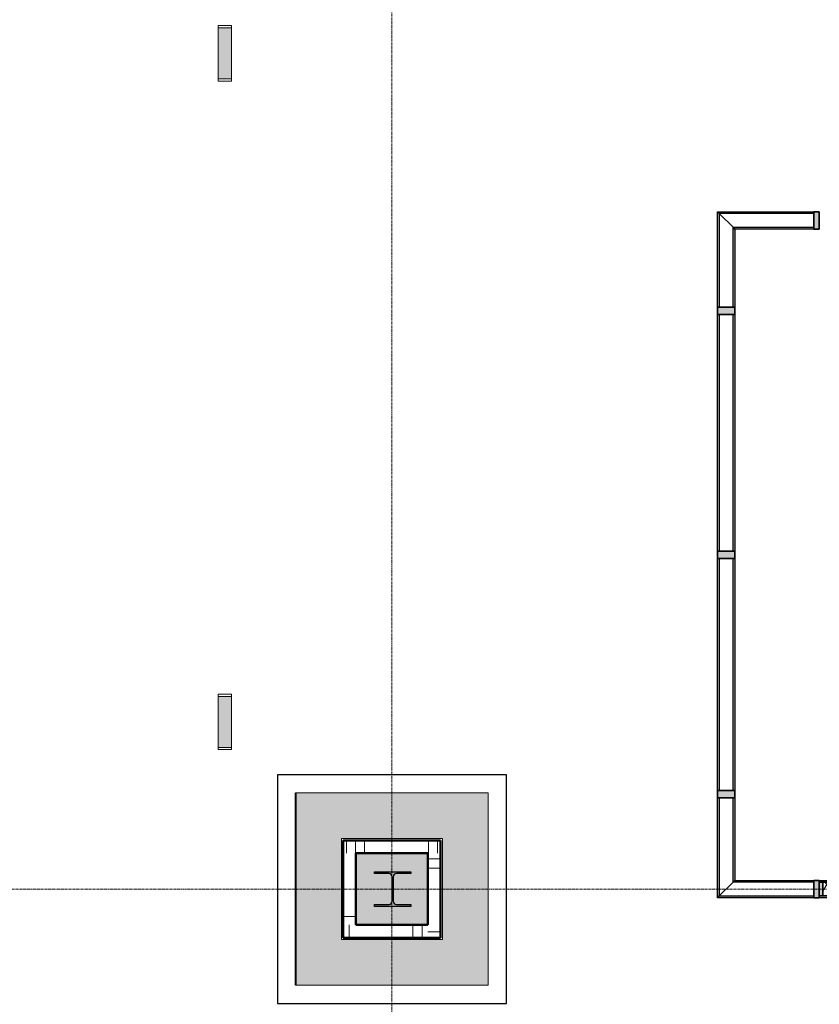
# Model space of a CAD drawing. Header units: millimetres. Extents: x 3625 to 90524, y -20577 to 42628.
# Tile 63 of 256: x 43698 to 48083, y 24196 to 29596. Entities that reach past the tile are written whole.
import ezdxf

# ---------------------------------------------------------------- set-up
doc = ezdxf.new("R2010")
doc.units = ezdxf.units.MM
doc.linetypes.add('stramien', pattern=[22.225, 12.7, -3.175, 3.175, -3.175])
for name, color, linetype, lineweight in [('A-CLNG-SUSP', 5, 'Continuous', 25), ('A-FLOR-PATT', 8, 'Continuous', 18), ('A-GENM', 6, 'Continuous', 18), ('A-GLAZ', 6, 'Continuous', 18), ('A-GLAZ-CWMG', 3, 'Continuous', 18), ('A-WALL-PATT', 2, 'Continuous', 50), ('I-WALL', 2, 'Continuous', 25), ('S-COLS', 6, 'Continuous', 18), ('S-GRID', 1, 'Continuous', 18)]:
    doc.layers.add(name, color=color, linetype=linetype, lineweight=lineweight)

# ---------------------------------------------------------------- blocks, each defined once
blk = doc.blocks.new('10844_ABT model nieuw_export 08-11-2012_rvt-1-Plotview plafond vierde Verdieping - 1 op 100')
at = {"layer": 'A-FLOR-PATT'}
h = blk.add_hatch(color=254, dxfattribs=at)
h.paths.add_polyline_path([(31606.6, 19233.2), (31916.6, 19233.2), (31916.6, 19493.5), (28423.3, 19493.5), (28423.3, 19528.2), (28413.3, 19528.2), (28413.3, 19493.2), (28509.9, 19493.2), (28509.9, 19233.2), (30023.3, 19233.2), (30023.3, 19493.2), (30343.3, 19493.2), (30343.3, 19233.2), (31400.3, 19233.2)], flags=0)
h.paths.add_polyline_path([(27774.8, 19233.2), (28189.9, 19233.2), (28189.9, 19493.2), (28273.3, 19493.2), (28273.3, 19528.2), (28263.3, 19528.2), (28263.3, 21111.6), (27822.3, 21111.6), (27822.3, 19718.2), (19287.8, 19718.2), (19287.8, 19493.2), (19343.3, 19493.2), (19343.3, 19233.2), (20856.6, 19233.2), (20856.6, 19493.2), (21176.6, 19493.2), (21176.6, 19233.2), (22689.9, 19233.2), (22689.9, 19493.2), (23009.9, 19493.2), (23009.9, 19233.2), (24523.3, 19233.2), (24523.3, 19493.2), (24843.3, 19493.2), (24843.3, 19233.2), (26356.6, 19233.2), (26356.6, 19493.2), (26676.6, 19493.2), (26676.6, 19233.2), (27170.5, 19233.2)], flags=0)
h.paths.add_polyline_path([(30165.3, 19243.2), (30178, 19248.5), (30183.3, 19261.2), (30183.3, 19395.2), (30178, 19407.9), (30165.3, 19413.2), (30088.3, 19413.2), (30088.3, 19243.2)], flags=0)
h.paths.add_polyline_path([(30210.3, 19243.2), (30278.3, 19243.2), (30278.3, 19413.2), (30210.3, 19413.2), (30197.5, 19407.9), (30192.3, 19395.2), (30192.3, 19261.2), (30197.5, 19248.5)], flags=0)
h.paths.add_polyline_path([(28379, 19243.2), (28444.9, 19243.2), (28444.9, 19413.2), (28376.3, 19413.2), (28363.5, 19407.9), (28358.3, 19395.2), (28358.3, 19261.2), (28363.5, 19248.5), (28376.3, 19243.2)], flags=0)
h.paths.add_polyline_path([(28254.9, 19243.2), (28331.3, 19243.2), (28344, 19248.5), (28349.3, 19261.2), (28349.3, 19395.2), (28344, 19407.9), (28331.3, 19413.2), (28254.9, 19413.2), (28254.9, 19248.5)], flags=0)
h.paths.add_polyline_path([(26498.3, 19243.2), (26511, 19248.5), (26516.3, 19261.2), (26516.3, 19395.2), (26511, 19407.9), (26498.3, 19413.2), (26421.6, 19413.2), (26421.6, 19243.2)], flags=0)
h.paths.add_polyline_path([(26611.6, 19243.2), (26611.6, 19413.2), (26543.3, 19413.2), (26530.5, 19407.9), (26525.3, 19395.2), (26525.3, 19261.2), (26530.5, 19248.5), (26543.3, 19243.2), (26566.3, 19243.2)], flags=0)
h.paths.add_polyline_path([(24778.3, 19243.2), (24778.3, 19413.2), (24710.3, 19413.2), (24697.5, 19407.9), (24692.3, 19395.2), (24692.3, 19261.2), (24697.5, 19248.5), (24710.3, 19243.2), (24753.6, 19243.2)], flags=0)
h.paths.add_polyline_path([(24665.3, 19243.2), (24678, 19248.5), (24683.3, 19261.2), (24683.3, 19395.2), (24678, 19407.9), (24665.3, 19413.2), (24588.3, 19413.2), (24588.3, 19243.2)], flags=0)
h.paths.add_polyline_path([(22754.9, 19243.2), (22831.3, 19243.2), (22844, 19248.5), (22849.3, 19261.2), (22849.3, 19395.2), (22844, 19407.9), (22831.3, 19413.2), (22754.9, 19413.2), (22754.9, 19248.5)], flags=0)
h.paths.add_polyline_path([(22940.8, 19243.2), (22944.9, 19243.2), (22944.9, 19413.2), (22876.3, 19413.2), (22863.5, 19407.9), (22858.3, 19395.2), (22858.3, 19261.2), (22863.5, 19248.5), (22876.3, 19243.2)], flags=0)
h.paths.add_polyline_path([(21111.6, 19243.2), (21111.6, 19413.2), (21043.3, 19413.2), (21030.5, 19407.9), (21025.3, 19395.2), (21025.3, 19261.2), (21030.5, 19248.5), (21043.3, 19243.2)], flags=0)
h.paths.add_polyline_path([(20998.3, 19243.2), (21011, 19248.5), (21016.3, 19261.2), (21016.3, 19395.2), (21011, 19407.9), (20998.3, 19413.2), (20921.6, 19413.2), (20921.6, 19243.2)], flags=0)
h.paths.add_polyline_path([(28983.3, 21206.2), (30263.6, 21206.2), (30263.6, 21211.2), (28470.7, 21211.6), (28470.7, 23567.2), (30263.6, 23567.2), (30263.6, 23641.2), (28413.3, 23641.2), (28413.3, 21206.2), (28479.5, 21206.2)], flags=0)
h.paths.add_polyline_path([(31916.6, 21206.2), (31916.6, 23641.2), (31756.6, 23641.2), (31756.6, 21206.2)], flags=0)
h.paths.add_polyline_path([(31606.6, 23567.2), (31616.6, 23567.2), (31616.6, 23641.2), (31606.6, 23641.2)], flags=0)
h.paths.add_polyline_path([(28578.9, 23781.2), (30484.5, 23781.2), (30484.5, 23791.2), (28273.3, 23791.2), (28273.3, 23781.2), (28413.3, 23781.2)], flags=0)
h.paths.add_polyline_path([(31548.5, 23781.2), (31916.6, 23781.2), (31916.6, 23791.2), (31548.5, 23791.2), (31548.5, 23786.2)], flags=0)
h.paths.add_polyline_path([(26566.3, 24301.2), (27044.5, 24301.2), (27044.5, 25355.2), (26564.1, 25355.2), (26564.1, 25115.2), (26469.1, 25115.2), (26469.1, 25355.2), (25988.8, 25355.2), (25988.8, 24875.4), (26229.8, 24875.4), (26229.8, 24780.4), (25988.8, 24780.4), (25988.8, 24301.2)], flags=0)
h.paths.add_polyline_path([(21544.5, 24301.2), (21544.5, 25355.2), (20490.4, 25355.2), (20490.4, 24301.2), (21505.7, 24301.2)], flags=0)
h.paths.add_polyline_path([(31809.8, 24301.2), (32021.4, 24301.2), (32021.4, 24551.2), (31739.6, 24551.3), (31739.6, 25105.2), (32021.4, 25105.2), (32021.4, 25355.2), (31488.9, 25355.2), (31488.9, 24301.2)], flags=0)
h.paths.add_polyline_path([(26249.6, 24551.2), (26239.6, 24551.2), (26239.6, 25105.2), (26793.6, 25104.2), (26793.6, 24551.2), (26319.6, 24551.2)], flags=0)
h.paths.add_polyline_path([(21199.4, 24551.2), (20739.6, 24551.2), (20739.6, 25105.2), (21293.6, 25105.2), (21293.6, 24551.2), (21213.6, 24551.2)], flags=0)
h.paths.add_polyline_path([(26542, 24631.2), (26713.6, 24631.2), (26713.6, 25025.2), (26319.6, 25025.2), (26319.6, 24631.2), (26499.5, 24631.2)], flags=0)
h.paths.add_polyline_path([(21042, 24631.2), (21213.6, 24631.2), (21213.6, 25025.2), (20819.6, 25025.2), (20819.6, 24631.2), (20999.5, 24631.2)], flags=0)
h.paths.add_polyline_path([(26611.6, 24733.2), (26420.8, 24733.2), (26420.8, 24743.2), (26499.5, 24743.2), (26512.2, 24748.5), (26517.5, 24761.2), (26517.5, 24895.2), (26512.2, 24907.9), (26499.5, 24913.2), (26420.8, 24913.2), (26421.6, 24923.2), (26620.8, 24923.2), (26620.8, 24913.2), (26542, 24913.2), (26529.3, 24907.9), (26524, 24895.2), (26524, 24761.2), (26529.3, 24748.5), (26542, 24743.2), (26620.8, 24743.2), (26620.8, 24733.2)], flags=0)
h.paths.add_polyline_path([(21111.6, 24733.2), (20920.8, 24733.2), (20920.8, 24743.2), (20999.5, 24743.2), (21012.2, 24748.5), (21017.5, 24761.2), (21017.5, 24895.2), (21012.2, 24907.9), (20999.5, 24913.2), (20920.8, 24913.2), (20921.6, 24923.2), (21120.8, 24923.2), (21120.8, 24913.2), (21042, 24913.2), (21029.3, 24907.9), (21024, 24895.2), (21024, 24761.2), (21029.3, 24748.5), (21042, 24743.2), (21120.8, 24743.2), (21120.8, 24733.2)], flags=0)
h.paths.add_polyline_path([(31749.6, 29801.2), (32021.4, 29801.2), (32021.4, 30041.2), (31729.6, 30041.2), (31729.6, 30615.2), (31906.6, 30615.2), (31906.6, 32113.4), (31487.4, 32113.4), (31487.4, 29801.2), (31729.6, 29801.2)], flags=0)
h.paths.add_polyline_path([(20652.6, 29801.2), (22749.6, 29801.2), (22749.6, 30051.2), (22741.6, 30051.2), (22741.6, 30039.2), (21288.6, 30039.2), (21288.6, 30051.2), (20744.6, 30051.2), (20744.6, 30039.2), (19291.6, 30039.2), (19291.6, 30051.2), (19287.8, 30051.2), (19287.8, 29801.2), (20523.8, 29801.2)], flags=0)
h.paths.add_polyline_path([(23378, 29801.2), (23377.9, 35438.2), (28302.4, 35438.2), (28302.4, 35663.2), (28189.9, 35663.2), (28189.9, 35913.7), (26676.6, 35913.7), (26676.6, 35663.2), (26356.6, 35663.2), (26356.6, 35913.7), (24843.3, 35913.7), (24843.3, 35663.2), (24523.3, 35663.2), (24523.3, 35913.7), (22956.6, 35913.7), (22956.6, 30051.2), (22949.6, 30051.2), (22949.6, 29801.2), (22956.6, 29801.2)], flags=0)
h.paths.add_polyline_path([(25988.8, 29801.2), (27044.5, 29801.2), (27044.5, 30855.2), (25988.8, 30855.2), (25988.8, 30061.2)], flags=0)
h.paths.add_polyline_path([(26249.6, 30061.2), (26249.6, 30595.2), (26783.6, 30595.2), (26783.6, 30061.2), (26319.6, 30061.2)], flags=0)
h.paths.add_polyline_path([(19291.6, 30061.2), (19291.6, 30398.2), (19335.6, 30398.2), (19335.6, 31758.2), (19393.6, 31758.2), (19393.6, 31778.2), (19287.8, 31778.2), (19287.8, 30061.2)], flags=0)
h.paths.add_polyline_path([(22741.6, 30061.2), (22749.6, 30061.2), (22749.6, 35913.7), (22746.6, 35913.7), (22746.6, 31778.2), (22637.5, 31778.2), (22636.6, 31753.2), (22627.5, 31753.2), (22627.5, 35913.7), (22616.6, 35913.7), (22616.6, 30398.2), (22637.6, 30398.2), (22637.6, 31758.2), (22697.6, 31758.2), (22697.6, 30398.2), (22741.6, 30398.2), (22741.6, 30266.2)], flags=0)
h.paths.add_polyline_path([(21042, 30131.2), (21213.6, 30131.2), (21213.6, 30525.2), (20819.6, 30525.2), (20819.6, 30131.2), (20999.5, 30131.2)], flags=0)
h.paths.add_polyline_path([(26566.3, 30131.2), (26713.6, 30131.2), (26712.8, 30525.2), (26319.6, 30525.2), (26319.6, 30131.2), (26542, 30131.2)], flags=0)
h.paths.add_polyline_path([(26499.5, 30233.2), (26420.8, 30233.2), (26420.8, 30243.2), (26499.5, 30243.2), (26512.2, 30248.5), (26517.5, 30261.2), (26517.5, 30395.2), (26512.2, 30407.9), (26499.5, 30413.2), (26420.8, 30413.2), (26421.6, 30423.2), (26620.8, 30423.2), (26620.8, 30413.2), (26542, 30413.2), (26529.3, 30407.9), (26524, 30395.2), (26524, 30261.2), (26529.3, 30248.5), (26542, 30243.2), (26620.8, 30243.2), (26620.8, 30233.2), (26542, 30233.2)], flags=0)
h.paths.add_polyline_path([(21120.8, 30233.2), (20920.8, 30233.2), (20920.8, 30243.2), (20999.5, 30243.2), (21012.2, 30248.5), (21017.5, 30261.2), (21017.5, 30395.2), (21012.2, 30407.9), (20999.5, 30413.2), (20920.8, 30413.2), (20921.6, 30423.2), (21120.8, 30423.2), (21120.8, 30413.2), (21042, 30413.2), (21029.3, 30407.9), (21024, 30395.2), (21024, 30261.2), (21029.3, 30248.5), (21042, 30243.2), (21120.8, 30243.2)], flags=0)
h.paths.add_polyline_path([(20739.6, 30398.2), (20739.6, 30605.2), (21293.6, 30605.2), (21293.6, 30398.2), (21303.6, 30398.2), (21303.6, 30615.2), (20729.6, 30615.2), (20729.6, 30398.2)], flags=0)
h.paths.add_polyline_path([(19413.6, 30398.2), (19413.6, 35913.7), (19403.6, 35913.7), (19403.6, 31753.2), (19395.6, 31753.2), (19395.6, 30398.2)], flags=0)
h.paths.add_polyline_path([(19291.6, 31613.2), (19291.6, 31733.2), (19331.6, 31733.2), (19331.6, 31613.2)], flags=0)
h.paths.add_polyline_path([(22741.6, 31613.2), (22701.6, 31613.2), (22701.6, 31733.2), (22741.6, 31733.2)], flags=0)
h.paths.add_polyline_path([(31841.6, 32208.4), (31906.6, 32208.4), (31906.6, 35913.7), (30343.3, 35913.7), (30343.3, 35663.2), (30230.8, 35663.2), (30230.8, 35438.2), (31487.4, 35438.2), (31487.4, 32208.4), (31835.4, 32208.4)], flags=0)
h.paths.add_polyline_path([(30135.8, 35438.2), (30135.8, 35663.2), (30023.3, 35663.2), (30023.3, 35913.7), (28509.9, 35913.7), (28509.9, 35663.2), (28397.4, 35663.2), (28397.4, 35438.2), (28983.3, 35438.2)], flags=0)
h.paths.add_polyline_path([(30169.8, 35728.2), (30278.3, 35728.2), (30277.8, 35904.2), (30205.8, 35904.2), (30195.2, 35899.8), (30190.8, 35889.2), (30191.8, 35764.8), (30195.2, 35756.6), (30205.8, 35752.2), (30277.8, 35752.2), (30277.8, 35742.7), (30097.8, 35742.7), (30097.8, 35752.2), (30169.8, 35752.2), (30180.4, 35756.6), (30184.8, 35767.2), (30184.8, 35889.2), (30180.4, 35899.8), (30169.8, 35904.2), (30097.8, 35904.2), (30097.8, 35913.7), (30088.3, 35913.7), (30088.3, 35728.2), (30145.8, 35728.2)], flags=0)
h.paths.add_polyline_path([(28254.9, 35728.2), (28444.9, 35728.2), (28443.8, 35904.2), (28371.8, 35904.2), (28361.2, 35899.8), (28356.8, 35889.2), (28356.8, 35767.2), (28361.2, 35756.6), (28371.8, 35752.2), (28443.8, 35752.2), (28443.8, 35742.7), (28263.8, 35742.7), (28263.8, 35752.2), (28335.8, 35752.2), (28346.4, 35756.6), (28350.8, 35767.2), (28350.8, 35889.2), (28346.4, 35899.8), (28335.8, 35904.2), (28263.8, 35904.2), (28263.8, 35913.7), (28254.9, 35913.7), (28254.9, 35742.7)], flags=0)
h.paths.add_polyline_path([(26421.6, 35728.2), (26611.6, 35728.2), (26610.8, 35904.2), (26538.8, 35904.2), (26528.2, 35899.8), (26523.8, 35889.2), (26523.8, 35767.2), (26528.2, 35756.6), (26538.8, 35752.2), (26610.8, 35752.2), (26610.8, 35742.7), (26430.8, 35742.7), (26430.8, 35752.2), (26502.8, 35752.2), (26513.4, 35756.6), (26517.8, 35767.2), (26517.8, 35889.2), (26513.4, 35899.8), (26502.8, 35904.2), (26430.8, 35904.2), (26430.8, 35913.7), (26421.6, 35913.7), (26421.6, 35742.7)], flags=0)
h.paths.add_polyline_path([(24705.8, 35728.2), (24778.3, 35728.2), (24777.8, 35904.2), (24705.8, 35904.2), (24695.2, 35899.8), (24690.8, 35889.2), (24690.8, 35767.2), (24695.2, 35756.6), (24705.8, 35752.2), (24777.8, 35752.2), (24777.8, 35742.7), (24597.8, 35742.7), (24597.8, 35752.2), (24669.8, 35752.2), (24680.4, 35756.6), (24684.8, 35767.2), (24684.8, 35889.2), (24680.4, 35899.8), (24669.8, 35904.2), (24597.8, 35904.2), (24597.8, 35913.7), (24588.3, 35913.7), (24588.3, 35728.2), (24669.8, 35728.2)], flags=0)
at = {"layer": 'S-COLS', "lineweight": 5}
blk.add_hatch(color=256, dxfattribs=at).paths.add_polyline_path([(20920.8, 24733.2), (21120.8, 24733.2), (21120.8, 24743.2), (21042, 24743.2), (21029.3, 24748.5), (21024, 24761.2), (21024, 24895.2), (21029.3, 24907.9), (21042, 24913.2), (21120.8, 24913.2), (21120.8, 24923.2), (20920.8, 24923.2), (20920.8, 24913.2), (20999.5, 24913.2), (21012.2, 24907.9), (21017.5, 24895.2), (21017.5, 24761.2), (21012.2, 24748.5), (20999.5, 24743.2), (20920.8, 24743.2)], flags=0)
at = {"layer": 'S-COLS', "color": 250, "lineweight": 25}
for p, q in [((20920.8, 24913.2), (20920.8, 24923.2)), ((20920.8, 24923.2), (21120.8, 24923.2)), ((20999.5, 24913.2), (20920.8, 24913.2)), ((21017.5, 24761.2), (21017.5, 24895.2)), ((21024, 24895.2), (21024, 24761.2)), ((21120.8, 24913.2), (21042, 24913.2)), ((21120.8, 24923.2), (21120.8, 24913.2)), ((20920.8, 24733.2), (20920.8, 24743.2)), ((20920.8, 24743.2), (20999.5, 24743.2)), ((21120.8, 24733.2), (20920.8, 24733.2)), ((21042, 24743.2), (21120.8, 24743.2)), ((21120.8, 24743.2), (21120.8, 24733.2))]:
    blk.add_line(p, q, dxfattribs=at)
for centre, start, end in [((20999.5, 24895.2), 0, 90), ((21042, 24895.2), 90, 180), ((20999.5, 24761.2), 270, 0), ((21042, 24761.2), 180, 270)]:
    blk.add_arc(centre, 18, start, end, dxfattribs=at)
blk = doc.blocks.new('42_KA leemstuc betonkolomafwerking - Type-V5-Plotview plafond vierde Verdieping - 1 op 100')
at = {"layer": 'A-GENM'}
h = blk.add_hatch(dxfattribs=at)
h.set_pattern_fill('FP_98', color=256, style=0, pattern_type=2)
h.set_pattern_definition([(0, (3705.88, -24828.2), (406.4, 101.6), [33.528, -271.272, 33.528, -271.272, -1625.6]), (0, (3705.88, -24828.2), (406.4, 101.6), [-609.6, 33.528, -576.072, 33.528, -271.272, -711.2]), (0, (3705.88, -24828.2), (406.4, 101.6), [-1524, 33.528, -169.672, 33.528, -474.472]), (120, (3858.28, -24777.4), (-291.1882, 301.15272), [33.528, -271.272, 33.528, -1896.872]), (120, (3858.28, -24777.4), (-291.1882, 301.15272), [-338.328, -271.272, 33.528, -576.072, -1016]), (120, (3858.28, -24777.4), (-291.1882, 301.15272), [-1219.2, 33.528, -271.272, 33.528, -677.672]), (120, (3858.28, -24777.4), (-291.1882, 301.15272), [-1557.528, -169.672, 33.528, -474.472]), (240, (3909.07, -24574.2), (-115.2118, -402.75272), [33.528, -271.272, 33.528, -1896.872]), (240, (3909.07, -24574.2), (-115.2118, -402.75272), [-338.328, -271.272, 33.528, -576.072, -1016]), (240, (3909.07, -24574.2), (-115.2118, -402.75272), [-1219.2, 33.528, -271.272, 33.528, -677.672]), (240, (3909.07, -24574.2), (-115.2118, -402.75272), [-1557.528, -169.672, 33.528, -474.472])])
h.paths.add_polyline_path([(277, -277), (277, 277), (-277, 277), (-277, -277)], flags=0)
h.paths.add_polyline_path([(267, -267), (-267, -267), (-267, 267), (267, 267)], flags=0)
for p, q in [((-277, 277), (277, 277)), ((-277, -277), (-277, 277)), ((277, 277), (277, -277)), ((267, 267), (-267, 267)), ((-267, 267), (-267, -267)), ((267, -267), (267, 267)), ((-267, -267), (267, -267)), ((277, -277), (-277, -277))]:
    blk.add_line(p, q, dxfattribs=at)
blk = doc.blocks.new('22_KA_systeempanel_interline_dubbelglas_horizontaal_hoek - paneel_boven-6700559-Plotview plafond vierde Verdieping - 1 op 100')
at = {"layer": 'A-GLAZ'}
for points in [[(-240.4, 47.5), (-240.4, 37.5), (202.9, 37.5), (192.9, 47.5)], [(-240.4, -37.5), (-240.4, -47.5), (287.9, -47.5), (277.9, -37.5)]]:
    blk.add_hatch(color=256, dxfattribs=at).paths.add_polyline_path(points, flags=0)
at = {"layer": 'A-GLAZ', "lineweight": 25}
for p, q in [((-240.4, 47.5), (192.9, 47.5)), ((-240.4, 37.5), (-240.4, 47.5)), ((202.9, 37.5), (-240.4, 37.5)), ((192.9, 47.5), (202.9, 37.5)), ((-240.4, -47.5), (-240.4, -37.5)), ((-240.4, -37.5), (277.9, -37.5)), ((287.9, -47.5), (-240.4, -47.5)), ((277.9, -37.5), (287.9, -47.5))]:
    blk.add_line(p, q, dxfattribs=at)
at = {"layer": 'A-GLAZ'}
blk.add_line((202.9, 37.5), (277.9, -37.5), dxfattribs=at)
blk = doc.blocks.new('Rectangular Mullion - 22_interline_95x30-6696592-Plotview plafond vierde Verdieping - 1 op 100')
at = {"layer": 'A-GLAZ-CWMG'}
blk.add_hatch(color=256, dxfattribs=at).paths.add_polyline_path([(15, -47.5), (-15, -47.5), (-15, 47.5), (15, 47.5)], flags=0)
at = {"layer": 'A-GLAZ-CWMG', "lineweight": 35}
for p, q in [((15, 47.5), (-15, 47.5)), ((-15, 47.5), (-15, -47.5)), ((15, -47.5), (15, 47.5)), ((-15, -47.5), (15, -47.5))]:
    blk.add_line(p, q, dxfattribs=at)
blk = doc.blocks.new('22_KA_systeempanel_interline_dubbelglas_horizontaal_hoek - paneel_boven-7403300-Plotview plafond vierde Verdieping - 1 op 100')
at = {"layer": 'A-GLAZ'}
for points in [[(212.4, 37.5), (202.4, 47.5), (-249.9, 47.5), (-249.9, 37.5)], [(297.4, -47.5), (287.4, -37.5), (-249.9, -37.5), (-249.9, -47.5)]]:
    blk.add_hatch(color=256, dxfattribs=at).paths.add_polyline_path(points, flags=0)
at = {"layer": 'A-GLAZ', "lineweight": 25}
for p, q in [((-249.9, 47.5), (202.4, 47.5)), ((-249.9, 37.5), (-249.9, 47.5)), ((212.4, 37.5), (-249.9, 37.5)), ((202.4, 47.5), (212.4, 37.5)), ((-249.9, -47.5), (-249.9, -37.5)), ((-249.9, -37.5), (287.4, -37.5)), ((297.4, -47.5), (-249.9, -47.5)), ((287.4, -37.5), (297.4, -47.5))]:
    blk.add_line(p, q, dxfattribs=at)
at = {"layer": 'A-GLAZ'}
blk.add_line((212.4, 37.5), (287.4, -37.5), dxfattribs=at)
blk = doc.blocks.new('22_KA_systeempanel_interline_dubbelglas_horizontaal_hoek - paneel_boven-6697897-Plotview plafond vierde Verdieping - 1 op 100')
at = {"layer": 'A-GLAZ'}
for points in [[(285.15, 47.5), (-237.65, 47.5), (-237.65, 37.5), (275.15, 37.5)], [(200.15, -37.5), (-237.65, -37.5), (-237.65, -47.5), (190.15, -47.5)]]:
    blk.add_hatch(color=256, dxfattribs=at).paths.add_polyline_path(points, flags=0)
at = {"layer": 'A-GLAZ', "lineweight": 25}
for p, q in [((-237.65, 47.5), (285.15, 47.5)), ((-237.65, 37.5), (-237.65, 47.5)), ((275.15, 37.5), (-237.65, 37.5)), ((285.15, 47.5), (275.15, 37.5)), ((-237.65, -47.5), (-237.65, -37.5)), ((-237.65, -37.5), (200.15, -37.5)), ((190.15, -47.5), (-237.65, -47.5)), ((200.15, -37.5), (190.15, -47.5))]:
    blk.add_line(p, q, dxfattribs=at)
at = {"layer": 'A-GLAZ'}
blk.add_line((275.15, 37.5), (200.15, -37.5), dxfattribs=at)
blk = doc.blocks.new('Rectangular Mullion - 22_interline_95x41-6695934-Plotview plafond vierde Verdieping - 1 op 100')
at = {"layer": 'A-GLAZ-CWMG'}
blk.add_hatch(color=256, dxfattribs=at).paths.add_polyline_path([(20.5, -47.5), (-20.5, -47.5), (-20.5, 47.5), (20.5, 47.5)], flags=0)
at = {"layer": 'A-GLAZ-CWMG', "lineweight": 35}
for p, q in [((20.5, 47.5), (-20.5, 47.5)), ((-20.5, 47.5), (-20.5, -47.5)), ((20.5, -47.5), (20.5, 47.5)), ((-20.5, -47.5), (20.5, -47.5))]:
    blk.add_line(p, q, dxfattribs=at)
blk = doc.blocks.new('22_KA_systeempanel_interline_dubbelglas_horizontaal - paneel_boven-7402717-Plotview plafond vierde Verdieping - 1 op 100')
at = {"layer": 'A-GLAZ'}
for points in [[(-648.325, 37.5), (648.325, 37.5), (648.325, 47.5), (-648.325, 47.5)], [(-648.325, -47.5), (648.325, -47.5), (648.325, -37.5), (-648.325, -37.5)]]:
    blk.add_hatch(color=256, dxfattribs=at).paths.add_polyline_path(points, flags=0)
at = {"layer": 'A-GLAZ', "lineweight": 25}
for p, q in [((-648.325, 47.5), (648.325, 47.5)), ((-648.325, 37.5), (-648.325, 47.5)), ((648.325, 37.5), (-648.325, 37.5)), ((648.325, 47.5), (648.325, 37.5)), ((-648.325, -47.5), (-648.325, -37.5)), ((-648.325, -37.5), (648.325, -37.5)), ((648.325, -47.5), (-648.325, -47.5)), ((648.325, -37.5), (648.325, -47.5))]:
    blk.add_line(p, q, dxfattribs=at)
blk = doc.blocks.new('22_KA_systeempanel_interline_dubbelglas_horizontaal_hoek - paneel_boven-6703393-Plotview plafond vierde Verdieping - 1 op 100')
at = {"layer": 'A-GLAZ'}
for points in [[(277.9, 37.5), (287.9, 47.5), (-240.4, 47.5), (-240.4, 37.5)], [(192.9, -47.5), (202.9, -37.5), (-240.4, -37.5), (-240.4, -47.5)]]:
    blk.add_hatch(color=256, dxfattribs=at).paths.add_polyline_path(points, flags=0)
at = {"layer": 'A-GLAZ', "lineweight": 25}
for p, q in [((-240.4, 47.5), (287.9, 47.5)), ((-240.4, 37.5), (-240.4, 47.5)), ((277.9, 37.5), (-240.4, 37.5)), ((287.9, 47.5), (277.9, 37.5)), ((-240.4, -47.5), (-240.4, -37.5)), ((-240.4, -37.5), (202.9, -37.5)), ((192.9, -47.5), (-240.4, -47.5)), ((202.9, -37.5), (192.9, -47.5))]:
    blk.add_line(p, q, dxfattribs=at)
at = {"layer": 'A-GLAZ'}
blk.add_line((277.9, 37.5), (202.9, -37.5), dxfattribs=at)
blk = doc.blocks.new('22_KA_systeempanel_dicht - staal-7471267-Plotview plafond vierde Verdieping - 1 op 100')
at = {"layer": 'A-GLAZ'}
h = blk.add_hatch(color=256, dxfattribs=at)
h.paths.add_polyline_path([(-607.5, -37.5), (-607.5, 37.5), (-627.5, 37.5), (-627.5, -37.5)], flags=0)
h.paths.add_polyline_path([(627.5, -37.5), (627.5, 37.5), (607.5, 37.5), (607.5, -37.5)], flags=0)
h = blk.add_hatch(dxfattribs=at)
h.set_pattern_fill('FP_218', color=256, style=0, pattern_type=2)
h.set_pattern_definition([(60, (734.38, -24827.9), (-103.92305, 60), []), (120, (734.38, -24827.9), (-103.92305, -60), [])])
h.paths.add_polyline_path([(-607.5, -37.5), (607.5, -37.5), (607.5, 37.5), (-607.5, 37.5)], flags=0)
at = {"layer": 'A-GLAZ', "lineweight": 25}
for p, q in [((-627.5, 47.5), (627.5, 47.5)), ((-627.5, 37.5), (-627.5, 47.5)), ((627.5, 37.5), (-627.5, 37.5)), ((-627.5, -37.5), (-627.5, 37.5)), ((-627.5, 37.5), (-607.5, 37.5)), ((-607.5, 37.5), (607.5, 37.5)), ((-607.5, -37.5), (-607.5, 37.5)), ((-607.5, 37.5), (-607.5, -37.5)), ((607.5, 37.5), (607.5, -37.5)), ((607.5, -37.5), (607.5, 37.5)), ((607.5, 37.5), (627.5, 37.5)), ((627.5, 47.5), (627.5, 37.5)), ((627.5, 37.5), (627.5, -37.5)), ((-627.5, -47.5), (-627.5, -37.5)), ((-627.5, -37.5), (627.5, -37.5)), ((-607.5, -37.5), (-627.5, -37.5)), ((627.5, -47.5), (-627.5, -47.5)), ((607.5, -37.5), (-607.5, -37.5)), ((627.5, -37.5), (607.5, -37.5)), ((627.5, -37.5), (627.5, -47.5))]:
    blk.add_line(p, q, dxfattribs=at)
blk = doc.blocks.new('Rectangular Mullion - 22_interline_95x30-6696387-Plotview plafond vierde Verdieping - 1 op 100')
at = {"layer": 'A-GLAZ-CWMG'}
blk.add_hatch(color=256, dxfattribs=at).paths.add_polyline_path([(15, -47.5), (-15, -47.5), (-15, 47.5), (15, 47.5)], flags=0)
at = {"layer": 'A-GLAZ-CWMG', "lineweight": 35}
for p, q in [((15, 47.5), (-15, 47.5)), ((-15, 47.5), (-15, -47.5)), ((15, -47.5), (15, 47.5)), ((-15, -47.5), (15, -47.5))]:
    blk.add_line(p, q, dxfattribs=at)
blk = doc.blocks.new('22_KA_systeempanel_interline_dubbelglas_horizontaal - paneel_boven-7402738-Plotview plafond vierde Verdieping - 1 op 100')
at = {"layer": 'A-GLAZ'}
for points in [[(-636.075, 37.5), (636.075, 37.5), (636.075, 47.5), (-636.075, 47.5)], [(-636.075, -47.5), (636.075, -47.5), (636.075, -37.5), (-636.075, -37.5)]]:
    blk.add_hatch(color=256, dxfattribs=at).paths.add_polyline_path(points, flags=0)
at = {"layer": 'A-GLAZ', "lineweight": 25}
for p, q in [((-636.075, 47.5), (636.075, 47.5)), ((-636.075, 37.5), (-636.075, 47.5)), ((636.075, 37.5), (-636.075, 37.5)), ((636.075, 47.5), (636.075, 37.5)), ((-636.075, -47.5), (-636.075, -37.5)), ((-636.075, -37.5), (636.075, -37.5)), ((636.075, -47.5), (-636.075, -47.5)), ((636.075, -37.5), (636.075, -47.5))]:
    blk.add_line(p, q, dxfattribs=at)
blk = doc.blocks.new('Rectangular Mullion - 22_interline_95x41-7402713-Plotview plafond vierde Verdieping - 1 op 100')
at = {"layer": 'A-GLAZ-CWMG'}
blk.add_hatch(color=256, dxfattribs=at).paths.add_polyline_path([(-20.5, 47.5), (20.5, 47.5), (20.5, -47.5), (-20.5, -47.5)], flags=0)
at = {"layer": 'A-GLAZ-CWMG', "lineweight": 35}
for p, q in [((20.5, 47.5), (-20.5, 47.5)), ((-20.5, 47.5), (-20.5, -47.5)), ((20.5, -47.5), (20.5, 47.5)), ((-20.5, -47.5), (20.5, -47.5))]:
    blk.add_line(p, q, dxfattribs=at)
blk = doc.blocks.new('65_KA_ETAP K8 nooduitje buisvormig - Type-10172408-Plotview plafond vierde Verdieping - 1 op 100')
at = {"layer": 'A-GENM'}
blk.add_hatch(color=256, dxfattribs=at).paths.add_polyline_path([(-140, 0), (-140, -36.5), (140, -36.5), (140, 36.5), (-140, 36.5), (-140, 9.4)], flags=0)
for p, q in [((-140, 36.5), (-152, 36.5)), ((-152, 36.5), (-152, -36.5)), ((-140, -36.5), (-140, 36.5)), ((140, 36.5), (-140, 36.5)), ((-140, 36.5), (-140, -36.5)), ((152, 36.5), (140, 36.5)), ((140, 36.5), (140, -36.5)), ((140, -36.5), (140, 36.5)), ((152, -36.5), (152, 36.5)), ((-152, -36.5), (-140, -36.5)), ((-140, -36.5), (140, -36.5)), ((140, -36.5), (152, -36.5))]:
    blk.add_line(p, q, dxfattribs=at)

msp = doc.modelspace()

# ---------------------------------------------------------------- hatches: boundary and pattern name
at = {"layer": 'A-WALL-PATT', "lineweight": 18}
h = msp.add_hatch(dxfattribs=at)
h.set_pattern_fill('FP_73', color=256, angle=-90, style=0, pattern_type=2)
h.set_pattern_definition([(270, (45939.07, 25095.2), (-500, -3e-14), []), (270, (45989.07, 25095.2), (-500, -3e-14), []), (270, (46039.07, 25095.2), (-500, -3e-14), []), (270, (46089.07, 25095.2), (-500, -3e-14), [])])
h.paths.add_polyline_path([(46006.1, 25025.2), (46006.1, 25095.2), (45472.1, 25095.2), (45472.1, 25025.2), (45936.1, 25025.2)], flags=0)
h = msp.add_hatch(dxfattribs=at)
h.set_pattern_fill('FP_76', color=256, angle=90, style=0, pattern_type=2)
h.set_pattern_definition([(0, (45472.07, 25028.2), (0, -500), []), (0, (45472.07, 25078.2), (0, -500), []), (0, (45472.07, 25128.2), (0, -500), []), (0, (45472.07, 25178.2), (0, -500), [])])
h.paths.add_polyline_path([(45542.1, 24631.2), (45542.1, 25025.2), (45472.1, 25025.2), (45472.1, 24631.2)], flags=0)
h = msp.add_hatch(dxfattribs=at)
h.set_pattern_fill('FP_74', color=256, angle=90, style=0, pattern_type=2)
h.set_pattern_definition([(180, (46006.07, 24593.2), (6e-14, 500), []), (180, (46006.07, 24543.2), (6e-14, 500), []), (180, (46006.07, 24493.2), (6e-14, 500), []), (180, (46006.07, 24443.2), (6e-14, 500), [])])
h.paths.add_polyline_path([(45936.1, 24561.2), (46006.1, 24561.2), (46006.1, 25025.2), (45936.1, 25025.2), (45936.1, 24631.2)], flags=0)
h = msp.add_hatch(dxfattribs=at)
h.set_pattern_fill('FP_75', color=256, angle=-90, style=0, pattern_type=2)
h.set_pattern_definition([(90, (45504.07, 24561.2), (500, -3e-14), []), (90, (45454.07, 24561.2), (500, -3e-14), []), (90, (45404.07, 24561.2), (500, -3e-14), []), (90, (45354.07, 24561.2), (500, -3e-14), [])])
h.paths.add_polyline_path([(45472.1, 24561.2), (45936.1, 24561.2), (45936.1, 24631.2), (45472.1, 24631.2)], flags=0)

# ---------------------------------------------------------------- linework, layer by layer
at = {"layer": 'A-CLNG-SUSP'}
for p, q in [((46366.9, 25455.2), (45111.3, 25455.2)), ((45111.3, 25455.2), (45111.3, 24201.2)), ((46366.9, 24201.2), (46366.9, 25455.2)), ((45211.3, 24301.2), (45211.3, 25355.2)), ((45211.3, 25355.2), (45212.9, 25355.2)), ((45212.9, 25355.2), (45212.9, 24301.2)), ((45212.9, 24301.2), (45211.3, 24301.2)), ((45111.3, 24201.2), (46366.9, 24201.2))]:
    msp.add_line(p, q, dxfattribs=at)
at = {"layer": 'A-GENM'}
for p, q in [((45111.3, 25355.2), (45111.3, 25455.2)), ((45111.3, 25455.2), (46366.9, 25455.2)), ((46366.9, 25455.2), (46366.9, 25355.2)), ((45111.3, 24301.2), (45111.3, 25355.2)), ((45211.3, 25355.2), (45211.3, 24301.2)), ((46266.9, 25355.2), (45211.3, 25355.2)), ((46266.9, 24301.2), (46266.9, 25355.2)), ((46366.9, 25355.2), (46366.9, 24301.2)), ((45111.3, 24201.2), (45111.3, 24301.2)), ((45211.3, 24301.2), (46266.9, 24301.2)), ((46366.9, 24301.2), (46366.9, 24201.2)), ((46366.9, 24201.2), (45111.3, 24201.2))]:
    msp.add_line(p, q, dxfattribs=at)
at = {"layer": 'I-WALL', "lineweight": 50}
for p, q in [((45472.1, 25095.2), (46006.1, 25095.2)), ((45472.1, 24561.2), (45472.1, 25095.2)), ((46006.1, 25095.2), (46006.1, 24561.2)), ((45936.1, 25025.2), (45542.1, 25025.2)), ((45542.1, 25025.2), (45542.1, 24631.2)), ((45936.1, 24631.2), (45936.1, 25025.2)), ((45542.1, 24631.2), (45936.1, 24631.2)), ((46006.1, 24561.2), (45472.1, 24561.2))]:
    msp.add_line(p, q, dxfattribs=at)
at = {"layer": 'S-GRID', "linetype": 'stramien'}
for p, q in [((45739.1, 41627.6), (45739.1, -3246.7)), ((23498.5, 24828.2), (89501.6, 24828.2))]:
    msp.add_line(p, q, dxfattribs=at)

# ---------------------------------------------------------------- block references
at = {"color": 250, "lineweight": 5}
msp.add_blockref('10844_ABT model nieuw_export 08-11-2012_rvt-1-Plotview plafond vierde Verdieping - 1 op 100', (24722.5, 0), dxfattribs=at)
at = {"layer": 'A-GENM', "rotation": 89.99999999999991}
for p in [(44822.4, 29411.5), (44822.4, 25744.7)]:
    msp.add_blockref('65_KA_ETAP K8 nooduitje buisvormig - Type-10172408-Plotview plafond vierde Verdieping - 1 op 100', p, dxfattribs=at)
at = {"layer": 'A-GENM'}
msp.add_blockref('42_KA leemstuc betonkolomafwerking - Type-V5-Plotview plafond vierde Verdieping - 1 op 100', (45739.1, 24828.2), dxfattribs=at)
at = {"layer": 'A-GLAZ'}
for name, p, rotation in [('22_KA_systeempanel_interline_dubbelglas_horizontaal_hoek - paneel_boven-6700559-Plotview plafond vierde Verdieping - 1 op 100', (47812.7, 28494.8), 180), ('22_KA_systeempanel_interline_dubbelglas_horizontaal_hoek - paneel_boven-6697897-Plotview plafond vierde Verdieping - 1 op 100', (47572.3, 28257.2), 90.00000000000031), ('22_KA_systeempanel_interline_dubbelglas_horizontaal - paneel_boven-7402717-Plotview plafond vierde Verdieping - 1 op 100', (47572.3, 27330.2), 90.00000000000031), ('22_KA_systeempanel_interline_dubbelglas_horizontaal - paneel_boven-7402738-Plotview plafond vierde Verdieping - 1 op 100', (47572.3, 26004.8), 90.00000000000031), ('22_KA_systeempanel_interline_dubbelglas_horizontaal_hoek - paneel_boven-7403300-Plotview plafond vierde Verdieping - 1 op 100', (47572.3, 25077.8), 270.0000000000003), ('22_KA_systeempanel_interline_dubbelglas_horizontaal_hoek - paneel_boven-6703393-Plotview plafond vierde Verdieping - 1 op 100', (47812.7, 24827.9), 180)]:
    msp.add_blockref(name, p, dxfattribs=dict(at, rotation=rotation))
msp.add_blockref('22_KA_systeempanel_dicht - staal-7471267-Plotview plafond vierde Verdieping - 1 op 100', (48710.6, 24827.9), dxfattribs=at)
at = {"layer": 'A-GLAZ-CWMG', "extrusion": (0, 0, -1)}
for name, p, rotation in [('Rectangular Mullion - 22_interline_95x30-6696592-Plotview plafond vierde Verdieping - 1 op 100', (-48068.1, 28494.8), 180), ('Rectangular Mullion - 22_interline_95x41-6695934-Plotview plafond vierde Verdieping - 1 op 100', (-47572.3, 27999), 89.99999999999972), ('Rectangular Mullion - 22_interline_95x41-7402713-Plotview plafond vierde Verdieping - 1 op 100', (-47572.3, 26661.4), 89.99999999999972), ('Rectangular Mullion - 22_interline_95x41-7402713-Plotview plafond vierde Verdieping - 1 op 100', (-47572.3, 25348.2), 89.99999999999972), ('Rectangular Mullion - 22_interline_95x30-6696387-Plotview plafond vierde Verdieping - 1 op 100', (-48068.1, 24827.9), 180)]:
    msp.add_blockref(name, p, dxfattribs=dict(at, rotation=rotation))

doc.saveas('drawing.dxf')
